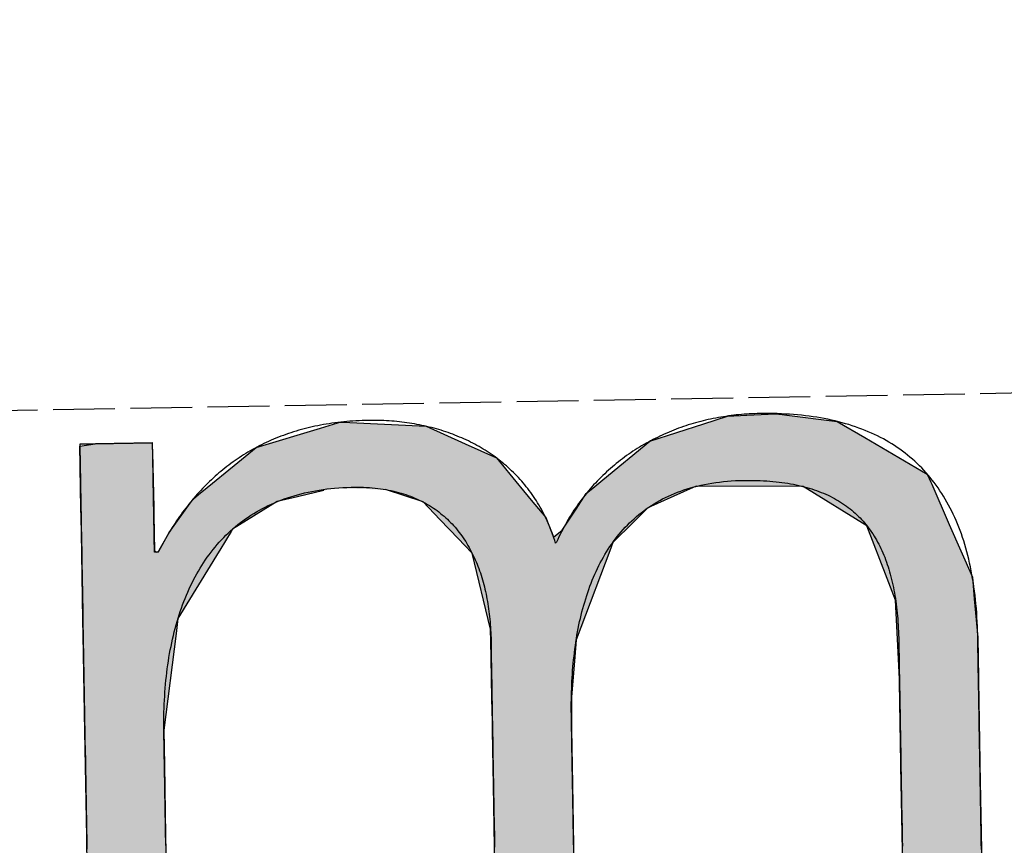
# Model space of a CAD drawing. Extents: x 1073 to 6773, y 6141 to 11466.
# Tile 6 of 53: x 3116 to 3196, y 8074 to 8141. Entities that reach past the tile are written whole.
import ezdxf

# ---------------------------------------------------------------- set-up
doc = ezdxf.new("R2010")
doc.units = 0
doc.linetypes.add('GEN3', pattern=[6.25, 5, -1.25])
doc.layers.get('0').update_dxf_attribs({"linetype": 'CONTINUOUS'})
doc.layers.add('3', color=6, linetype='GEN3')
doc.layers.add('LOGO', color=7, linetype='CONTINUOUS')

# ---------------------------------------------------------------- blocks, each defined once
blk = doc.blocks.new('*U38')
at = {"layer": 'LOGO', "color": 30, "linetype": 'CONTINUOUS'}
for p, q in [((2.813, 7.694), (3.015, 7.752)), ((3.015, 7.752), (3.042, 7.759)), ((3.042, 7.759), (3.157, 7.752)), ((3.157, 7.752), (4.045, 7.694)), ((7.287, 7.667), (7.566, 7.752)), ((7.566, 7.752), (7.79, 7.759)), ((7.79, 7.759), (8.127, 7.77)), ((8.127, 7.77), (8.205, 7.759)), ((8.205, 7.759), (8.257, 7.752)), ((8.257, 7.752), (8.845, 7.667)), ((2.06, 7.482), (2.813, 7.694)), ((4.045, 7.694), (4.497, 7.482)), ((6.653, 7.474), (7.287, 7.667)), ((8.845, 7.667), (9.162, 7.474)), ((0.001, 7.533), (0.181, 7.555)), ((0.001, 7.309), (0.001, 7.533)), ((0.845, 7.555), (0.845, 7.533)), ((0.845, 7.533), (0.85, 7.309)), ((1.842, 7.311), (2.06, 7.482)), ((4.497, 7.482), (4.86, 7.311)), ((6.099, 7.034), (6.653, 7.474)), ((9.162, 7.474), (9.885, 7.034)), ((0.001, 7.286), (0.001, 7.309)), ((0.001, 6.803), (0.001, 7.286)), ((0.85, 7.309), (0.85, 7.286)), ((0.85, 7.286), (0.85, 6.803)), ((1.434, 6.99), (1.842, 7.311)), ((4.86, 7.311), (5.115, 6.99)), ((5.98, 6.939), (6.099, 7.034)), ((9.885, 7.034), (9.925, 6.939)), ((1.277, 6.846), (1.316, 6.897)), ((1.316, 6.897), (1.401, 6.964)), ((1.401, 6.964), (1.434, 6.99)), ((2.53, 6.897), (2.292, 6.846)), ((2.84, 6.964), (2.53, 6.897)), ((3.996, 6.812), (3.56, 6.964)), ((5.115, 6.99), (5.136, 6.964)), ((5.136, 6.964), (5.257, 6.812)), ((5.9, 6.876), (5.98, 6.939)), ((7.185, 6.939), (7.036, 6.876)), ((8.433, 6.916), (7.185, 6.939)), ((9.17, 6.443), (8.433, 6.916)), ((9.925, 6.939), (9.934, 6.916)), ((9.934, 6.916), (10.131, 6.443)), ((0.001, 6.712), (0.001, 6.803)), ((0.85, 6.803), (0.85, 6.712)), ((1.046, 6.535), (1.277, 6.846)), ((2.292, 6.846), (1.767, 6.535)), ((4.188, 6.604), (3.996, 6.812)), ((5.257, 6.812), (5.423, 6.604)), ((5.779, 6.698), (5.9, 6.876)), ((7.036, 6.876), (6.617, 6.698)), ((0.001, 6.295), (0.001, 6.712)), ((0.85, 6.712), (0.85, 6.295)), ((5.614, 6.454), (5.779, 6.698)), ((6.617, 6.698), (6.362, 6.454)), ((4.399, 6.376), (4.188, 6.604)), ((5.423, 6.604), (5.511, 6.376)), ((0.9, 6.291), (1.025, 6.507)), ((1.025, 6.507), (1.046, 6.535)), ((1.75, 6.507), (1.612, 6.291)), ((1.767, 6.535), (1.75, 6.507)), ((5.511, 6.376), (5.614, 6.454)), ((6.362, 6.454), (6.28, 6.376)), ((9.397, 5.823), (9.17, 6.443)), ((10.131, 6.443), (10.39, 5.823)), ((4.468, 6.301), (4.399, 6.376)), ((6.28, 6.376), (6.202, 6.301)), ((0.001, 6.281), (0.001, 6.295)), ((0.001, 5.503), (0.001, 6.281)), ((0.85, 6.295), (0.878, 6.281)), ((0.893, 6.281), (0.9, 6.291)), ((1.606, 6.281), (1.111, 5.503)), ((1.612, 6.291), (1.606, 6.281)), ((4.557, 6.205), (4.468, 6.301)), ((6.202, 6.301), (6.163, 6.205)), ((4.757, 5.314), (4.557, 6.205)), ((6.163, 6.205), (5.811, 5.314)), ((9.489, 5.571), (9.397, 5.823)), ((10.39, 5.823), (10.408, 5.571)), ((9.503, 5.116), (9.489, 5.571)), ((10.408, 5.571), (10.44, 5.116)), ((0.001, 5.329), (0.001, 5.503)), ((1.111, 5.503), (1.086, 5.329)), ((0.001, 4.204), (0.001, 5.329)), ((1.086, 5.329), (0.923, 4.204)), ((4.758, 5.172), (4.757, 5.314)), ((5.811, 5.314), (5.754, 5.172)), ((4.759, 4.976), (4.758, 5.172)), ((5.754, 5.172), (5.734, 4.976)), ((9.517, 4.651), (9.503, 5.116)), ((10.44, 5.116), (10.44, 4.651)), ((4.759, 4.505), (4.759, 4.976)), ((5.734, 4.976), (5.686, 4.505)), ((9.518, 4.612), (9.517, 4.651)), ((9.518, 3.669), (9.518, 4.612)), ((10.44, 4.651), (10.44, 4.612)), ((10.44, 4.612), (10.44, 3.669)), ((4.759, 4.232), (4.759, 4.505)), ((5.686, 4.505), (5.683, 4.232)), ((0.001, 3.797), (0.001, 4.204)), ((0.923, 4.204), (0.923, 3.797)), ((4.759, 4.133), (4.759, 4.232)), ((5.683, 4.232), (5.682, 4.133)), ((4.759, 3.491), (4.759, 4.133)), ((5.682, 4.133), (5.682, 3.491)), ((0.001, 2.974), (0.001, 3.797)), ((0.923, 3.797), (0.923, 2.974)), ((9.518, 3.638), (9.518, 3.669)), ((9.518, 2.442), (9.518, 3.638)), ((10.44, 3.669), (10.44, 3.638)), ((10.44, 3.638), (10.44, 2.442)), ((4.759, 2.536), (4.759, 3.491)), ((5.682, 3.491), (5.682, 2.536)), ((0.001, 1.752), (0.001, 2.974)), ((0.923, 2.974), (0.923, 1.752)), ((4.759, 1.85), (4.759, 2.536)), ((5.682, 2.536), (5.682, 1.85)), ((9.518, 2.421), (9.518, 2.442)), ((9.518, 1.24), (9.518, 2.421)), ((10.44, 2.442), (10.44, 2.421)), ((10.44, 2.421), (10.44, 1.24)), ((4.759, 0.756), (4.759, 1.85)), ((5.682, 1.85), (5.682, 0.756)), ((0.001, 0.978), (0.001, 1.752)), ((0.923, 1.752), (0.923, 0.978)), ((9.518, 1.229), (9.518, 1.24)), ((9.518, 0.336), (9.518, 1.229)), ((10.44, 1.24), (10.44, 1.229)), ((10.44, 1.229), (10.44, 0.336)), ((0.001, 0.45), (0.001, 0.978)), ((0.923, 0.978), (0.923, 0.45)), ((4.759, 0.594), (4.759, 0.756)), ((5.682, 0.756), (5.682, 0.594)), ((4.759, 0.089), (4.759, 0.594)), ((5.682, 0.594), (5.682, 0.089)), ((0.001, 0.251), (0.001, 0.45)), ((0.923, 0.45), (0.923, 0.251)), ((0.001, 0.095), (0.001, 0.251)), ((0.923, 0.251), (0.923, 0.095)), ((9.518, 0.333), (9.518, 0.336)), ((9.518, 0), (9.518, 0.333)), ((10.44, 0.336), (10.44, 0.333)), ((10.44, 0.333), (10.44, 0)), ((0.001, 0), (0.001, 0.095)), ((0.923, 0.095), (0.923, 0)), ((4.806, 0.06), (4.759, 0.089)), ((4.904, 0), (4.806, 0.06)), ((5.682, 0.06), (5.659, 0)), ((5.682, 0.089), (5.682, 0.06))]:
    blk.add_line(p, q, dxfattribs=at)
at = {"layer": 'LOGO', "color": 30, "linetype": 'CONTINUOUS', "extrusion": (0, 0, -1)}
for points in [[(-3.015, 7.752), (-4.045, 7.694), (-2.813, 7.694)], [(-3.042, 7.759), (-3.157, 7.752), (-3.015, 7.752)], [(-3.015, 7.752), (-3.157, 7.752), (-4.045, 7.694)], [(-7.566, 7.752), (-8.845, 7.667), (-7.287, 7.667)], [(-7.79, 7.759), (-8.257, 7.752), (-7.566, 7.752)], [(-7.566, 7.752), (-8.257, 7.752), (-8.845, 7.667)], [(-8.127, 7.77), (-8.205, 7.759), (-7.79, 7.759)], [(-7.79, 7.759), (-8.205, 7.759), (-8.257, 7.752)], [(-2.813, 7.694), (-4.497, 7.482), (-2.06, 7.482)], [(-2.813, 7.694), (-4.045, 7.694), (-4.497, 7.482)], [(-7.287, 7.667), (-9.162, 7.474), (-6.653, 7.474)], [(-7.287, 7.667), (-8.845, 7.667), (-9.162, 7.474)], [(-0.181, 7.555), (-0.845, 7.533), (-0.001, 7.533)], [(-0.001, 7.533), (-0.85, 7.309), (-0.001, 7.309)], [(-0.001, 7.533), (-0.845, 7.533), (-0.85, 7.309)], [(-0.181, 7.555), (-0.845, 7.555), (-0.845, 7.533)], [(-2.06, 7.482), (-4.86, 7.311), (-1.842, 7.311)], [(-2.06, 7.482), (-4.497, 7.482), (-4.86, 7.311)], [(-6.653, 7.474), (-9.885, 7.034), (-6.099, 7.034)], [(-6.653, 7.474), (-9.162, 7.474), (-9.885, 7.034)], [(-0.001, 7.309), (-0.85, 7.286), (-0.001, 7.286)], [(-0.001, 7.309), (-0.85, 7.309), (-0.85, 7.286)], [(-0.001, 7.286), (-0.85, 6.803), (-0.001, 6.803)], [(-0.001, 7.286), (-0.85, 7.286), (-0.85, 6.803)], [(-1.842, 7.311), (-5.115, 6.99), (-1.434, 6.99)], [(-1.842, 7.311), (-4.86, 7.311), (-5.115, 6.99)], [(-6.099, 7.034), (-9.925, 6.939), (-5.98, 6.939)], [(-6.099, 7.034), (-9.885, 7.034), (-9.925, 6.939)], [(-1.316, 6.897), (-2.292, 6.846), (-1.277, 6.846)], [(-1.401, 6.964), (-2.53, 6.897), (-1.316, 6.897)], [(-1.316, 6.897), (-2.53, 6.897), (-2.292, 6.846)], [(-1.434, 6.99), (-2.84, 6.964), (-1.401, 6.964)], [(-1.401, 6.964), (-2.84, 6.964), (-2.53, 6.897)], [(-1.434, 6.99), (-2.96, 6.99), (-2.84, 6.964)], [(-2.96, 6.99), (-5.136, 6.964), (-3.56, 6.964)], [(-2.96, 6.99), (-5.115, 6.99), (-5.136, 6.964)], [(-3.56, 6.964), (-5.257, 6.812), (-3.996, 6.812)], [(-3.56, 6.964), (-5.136, 6.964), (-5.257, 6.812)], [(-5.98, 6.939), (-7.036, 6.876), (-5.9, 6.876)], [(-5.98, 6.939), (-7.185, 6.939), (-7.036, 6.876)], [(-7.185, 6.939), (-9.934, 6.916), (-8.433, 6.916)], [(-7.185, 6.939), (-9.925, 6.939), (-9.934, 6.916)], [(-8.433, 6.916), (-10.131, 6.443), (-9.17, 6.443)], [(-8.433, 6.916), (-9.934, 6.916), (-10.131, 6.443)], [(-0.001, 6.803), (-0.85, 6.712), (-0.001, 6.712)], [(-0.001, 6.803), (-0.85, 6.803), (-0.85, 6.712)], [(-1.277, 6.846), (-1.767, 6.535), (-1.046, 6.535)], [(-1.277, 6.846), (-2.292, 6.846), (-1.767, 6.535)], [(-3.996, 6.812), (-5.423, 6.604), (-4.188, 6.604)], [(-3.996, 6.812), (-5.257, 6.812), (-5.423, 6.604)], [(-5.9, 6.876), (-6.617, 6.698), (-5.779, 6.698)], [(-5.9, 6.876), (-7.036, 6.876), (-6.617, 6.698)], [(-0.001, 6.712), (-0.85, 6.295), (-0.001, 6.295)], [(-0.001, 6.712), (-0.85, 6.712), (-0.85, 6.295)], [(-5.779, 6.698), (-6.362, 6.454), (-5.614, 6.454)], [(-5.779, 6.698), (-6.617, 6.698), (-6.362, 6.454)], [(-4.188, 6.604), (-5.511, 6.376), (-4.399, 6.376)], [(-4.188, 6.604), (-5.423, 6.604), (-5.511, 6.376)], [(-1.025, 6.507), (-1.612, 6.291), (-0.9, 6.291)], [(-1.046, 6.535), (-1.75, 6.507), (-1.025, 6.507)], [(-1.025, 6.507), (-1.75, 6.507), (-1.612, 6.291)], [(-1.046, 6.535), (-1.767, 6.535), (-1.75, 6.507)], [(-5.614, 6.454), (-6.28, 6.376), (-5.511, 6.376)], [(-5.614, 6.454), (-6.362, 6.454), (-6.28, 6.376)], [(-9.17, 6.443), (-10.39, 5.823), (-9.397, 5.823)], [(-9.17, 6.443), (-10.131, 6.443), (-10.39, 5.823)], [(-4.399, 6.376), (-6.202, 6.301), (-4.468, 6.301)], [(-4.399, 6.376), (-6.28, 6.376), (-6.202, 6.301)], [(-0.001, 6.295), (-0.878, 6.281), (-0.001, 6.281)], [(-0.001, 6.295), (-0.85, 6.295), (-0.878, 6.281)], [(-0.001, 6.281), (-1.111, 5.503), (-0.001, 5.503)], [(-0.001, 6.281), (-1.606, 6.281), (-1.111, 5.503)], [(-0.9, 6.291), (-1.606, 6.281), (-0.893, 6.281)], [(-0.9, 6.291), (-1.612, 6.291), (-1.606, 6.281)], [(-4.468, 6.301), (-6.163, 6.205), (-4.557, 6.205)], [(-4.468, 6.301), (-6.202, 6.301), (-6.163, 6.205)], [(-4.557, 6.205), (-5.811, 5.314), (-4.757, 5.314)], [(-4.557, 6.205), (-6.163, 6.205), (-5.811, 5.314)], [(-9.397, 5.823), (-10.408, 5.571), (-9.489, 5.571)], [(-9.397, 5.823), (-10.39, 5.823), (-10.408, 5.571)], [(-9.489, 5.571), (-10.44, 5.116), (-9.503, 5.116)], [(-9.489, 5.571), (-10.408, 5.571), (-10.44, 5.116)], [(-0.001, 5.503), (-1.086, 5.329), (-0.001, 5.329)], [(-0.001, 5.503), (-1.111, 5.503), (-1.086, 5.329)], [(-0.001, 5.329), (-0.923, 4.204), (-0.001, 4.204)], [(-0.001, 5.329), (-1.086, 5.329), (-0.923, 4.204)], [(-4.757, 5.314), (-5.754, 5.172), (-4.758, 5.172)], [(-4.757, 5.314), (-5.811, 5.314), (-5.754, 5.172)], [(-4.758, 5.172), (-5.734, 4.976), (-4.759, 4.976)], [(-4.758, 5.172), (-5.754, 5.172), (-5.734, 4.976)], [(-9.503, 5.116), (-10.44, 4.651), (-9.517, 4.651)], [(-9.503, 5.116), (-10.44, 5.116), (-10.44, 4.651)], [(-4.759, 4.976), (-5.686, 4.505), (-4.759, 4.505)], [(-4.759, 4.976), (-5.734, 4.976), (-5.686, 4.505)], [(-9.517, 4.651), (-10.44, 4.612), (-9.518, 4.612)], [(-9.517, 4.651), (-10.44, 4.651), (-10.44, 4.612)], [(-9.518, 4.612), (-10.44, 3.669), (-9.518, 3.669)], [(-9.518, 4.612), (-10.44, 4.612), (-10.44, 3.669)], [(-4.759, 4.505), (-5.683, 4.232), (-4.759, 4.232)], [(-4.759, 4.505), (-5.686, 4.505), (-5.683, 4.232)], [(-0.001, 4.204), (-0.923, 3.797), (-0.001, 3.797)], [(-0.001, 4.204), (-0.923, 4.204), (-0.923, 3.797)], [(-4.759, 4.232), (-5.682, 4.133), (-4.759, 4.133)], [(-4.759, 4.232), (-5.683, 4.232), (-5.682, 4.133)], [(-4.759, 4.133), (-5.682, 3.491), (-4.759, 3.491)], [(-4.759, 4.133), (-5.682, 4.133), (-5.682, 3.491)], [(-0.001, 3.797), (-0.923, 2.974), (-0.001, 2.974)], [(-0.001, 3.797), (-0.923, 3.797), (-0.923, 2.974)], [(-9.518, 3.669), (-10.44, 3.638), (-9.518, 3.638)], [(-9.518, 3.669), (-10.44, 3.669), (-10.44, 3.638)], [(-9.518, 3.638), (-10.44, 2.442), (-9.518, 2.442)], [(-9.518, 3.638), (-10.44, 3.638), (-10.44, 2.442)], [(-4.759, 3.491), (-5.682, 2.536), (-4.759, 2.536)], [(-4.759, 3.491), (-5.682, 3.491), (-5.682, 2.536)], [(-0.001, 2.974), (-0.923, 1.752), (-0.001, 1.752)], [(-0.001, 2.974), (-0.923, 2.974), (-0.923, 1.752)], [(-4.759, 2.536), (-5.682, 1.85), (-4.759, 1.85)], [(-4.759, 2.536), (-5.682, 2.536), (-5.682, 1.85)], [(-9.518, 2.442), (-10.44, 2.421), (-9.518, 2.421)], [(-9.518, 2.442), (-10.44, 2.442), (-10.44, 2.421)], [(-9.518, 2.421), (-10.44, 1.24), (-9.518, 1.24)], [(-9.518, 2.421), (-10.44, 2.421), (-10.44, 1.24)], [(-4.759, 1.85), (-5.682, 0.756), (-4.759, 0.756)], [(-4.759, 1.85), (-5.682, 1.85), (-5.682, 0.756)], [(-0.001, 1.752), (-0.923, 0.978), (-0.001, 0.978)], [(-0.001, 1.752), (-0.923, 1.752), (-0.923, 0.978)], [(-9.518, 1.24), (-10.44, 1.229), (-9.518, 1.229)], [(-9.518, 1.24), (-10.44, 1.24), (-10.44, 1.229)], [(-9.518, 1.229), (-10.44, 0.336), (-9.518, 0.336)], [(-9.518, 1.229), (-10.44, 1.229), (-10.44, 0.336)], [(-0.001, 0.978), (-0.923, 0.45), (-0.001, 0.45)], [(-0.001, 0.978), (-0.923, 0.978), (-0.923, 0.45)], [(-4.759, 0.756), (-5.682, 0.594), (-4.759, 0.594)], [(-4.759, 0.756), (-5.682, 0.756), (-5.682, 0.594)], [(-4.759, 0.594), (-5.682, 0.089), (-4.759, 0.089)], [(-4.759, 0.594), (-5.682, 0.594), (-5.682, 0.089)], [(-0.001, 0.45), (-0.923, 0.251), (-0.001, 0.251)], [(-0.001, 0.45), (-0.923, 0.45), (-0.923, 0.251)], [(-0.001, 0.251), (-0.923, 0.095), (-0.001, 0.095)], [(-0.001, 0.251), (-0.923, 0.251), (-0.923, 0.095)], [(-9.518, 0.336), (-10.44, 0.333), (-9.518, 0.333)], [(-9.518, 0.336), (-10.44, 0.336), (-10.44, 0.333)], [(-9.518, 0.333), (-10.44, 0), (-9.518, 0)], [(-9.518, 0.333), (-10.44, 0.333), (-10.44, 0)], [(-0.001, 0.095), (-0.923, 0), (-0.001, 0)], [(-0.001, 0.095), (-0.923, 0.095), (-0.923, 0)], [(-4.759, 0.089), (-5.682, 0.06), (-4.806, 0.06)], [(-4.759, 0.089), (-5.682, 0.089), (-5.682, 0.06)], [(-4.806, 0.06), (-5.659, 0), (-4.904, 0)], [(-4.806, 0.06), (-5.682, 0.06), (-5.659, 0)]]:
    blk.add_solid(points, dxfattribs=at)
blk = doc.blocks.new('KLAUS')
at = {"layer": 'LOGO'}
for points in [[(0.923, 2.858, 0), (0.923, 2.919, 0), (0.923, 2.979, 0), (0.923, 3.038, 0), (0.923, 3.096, 0), (0.923, 3.154, 0), (0.923, 3.211, 0), (0.923, 3.267, 0), (0.923, 3.321, 0), (0.923, 3.375, 0), (0.923, 3.427, 0), (0.923, 3.479, 0), (0.923, 3.529, 0), (0.923, 3.578, 0), (0.923, 3.625, 0), (0.923, 3.671, 0), (0.923, 3.716, 0), (0.923, 3.759, 0), (0.923, 3.8, 0), (0.923, 3.84, 0), (0.923, 3.878, 0), (0.923, 3.915, 0), (0.923, 3.949, 0), (0.923, 3.982, 0), (0.923, 4.013, 0), (0.923, 4.042, 0), (0.923, 4.069, 0), (0.923, 4.093, 0), (0.923, 4.116, 0), (0.923, 4.137, 0), (0.923, 4.155, 0), (0.923, 4.171, 0), (0.923, 4.185, 0), (0.923, 4.196, 0), (0.923, 4.205, 0), (0.923, 4.211, 0), (0.923, 4.215, 0), (0.923, 4.219, 0), (0.924, 4.267, 0), (0.925, 4.316, 0), (0.927, 4.364, 0), (0.928, 4.411, 0), (0.931, 4.459, 0), (0.933, 4.506, 0), (0.936, 4.553, 0), (0.94, 4.6, 0), (0.944, 4.646, 0), (0.948, 4.692, 0), (0.953, 4.738, 0), (0.958, 4.784, 0), (0.964, 4.829, 0), (0.97, 4.874, 0), (0.976, 4.918, 0), (0.983, 4.963, 0), (0.99, 5.007, 0), (0.998, 5.05, 0), (1.006, 5.094, 0), (1.015, 5.137, 0), (1.024, 5.179, 0), (1.034, 5.221, 0), (1.044, 5.263, 0), (1.054, 5.305, 0), (1.065, 5.346, 0), (1.076, 5.387, 0), (1.088, 5.427, 0), (1.1, 5.467, 0), (1.113, 5.507, 0), (1.126, 5.546, 0), (1.139, 5.585, 0), (1.153, 5.623, 0), (1.168, 5.661, 0), (1.183, 5.699, 0), (1.198, 5.736, 0), (1.214, 5.773, 0), (1.231, 5.809, 0), (1.247, 5.845, 0), (1.265, 5.881, 0), (1.282, 5.916, 0), (1.301, 5.95, 0), (1.32, 5.984, 0), (1.339, 6.018, 0), (1.359, 6.051, 0), (1.379, 6.084, 0), (1.4, 6.116, 0), (1.421, 6.148, 0), (1.442, 6.179, 0), (1.465, 6.21, 0), (1.487, 6.24, 0), (1.511, 6.27, 0), (1.534, 6.299, 0), (1.559, 6.328, 0), (1.583, 6.356, 0), (1.608, 6.383, 0), (1.634, 6.411, 0), (1.661, 6.437, 0), (1.687, 6.463, 0), (1.715, 6.489, 0), (1.742, 6.514, 0), (1.771, 6.538, 0), (1.8, 6.562, 0), (1.829, 6.585, 0), (1.859, 6.608, 0), (1.889, 6.63, 0), (1.92, 6.651, 0), (1.952, 6.672, 0), (1.984, 6.693, 0), (2.017, 6.712, 0), (2.05, 6.731, 0), (2.083, 6.75, 0), (2.118, 6.768, 0), (2.152, 6.785, 0), (2.188, 6.802, 0), (2.224, 6.818, 0), (2.26, 6.833, 0), (2.297, 6.848, 0), (2.335, 6.862, 0), (2.373, 6.875, 0), (2.412, 6.888, 0), (2.451, 6.9, 0), (2.491, 6.911, 0), (2.531, 6.922, 0), (2.572, 6.932, 0), (2.613, 6.941, 0), (2.655, 6.95, 0), (2.698, 6.958, 0), (2.741, 6.965, 0), (2.785, 6.972, 0), (2.83, 6.978, 0), (2.875, 6.983, 0), (2.92, 6.987, 0), (2.966, 6.991, 0), (3.013, 6.994, 0), (3.061, 6.996, 0), (3.109, 6.997, 0), (3.157, 6.998, 0), (3.199, 6.998, 0), (3.234, 6.998, 0), (3.269, 6.997, 0), (3.304, 6.995, 0), (3.338, 6.993, 0), (3.372, 6.99, 0), (3.405, 6.987, 0), (3.438, 6.983, 0), (3.47, 6.979, 0), (3.502, 6.974, 0), (3.533, 6.969, 0), (3.564, 6.963, 0), (3.595, 6.957, 0), (3.625, 6.951, 0), (3.654, 6.944, 0), (3.684, 6.936, 0), (3.712, 6.928, 0), (3.741, 6.919, 0), (3.768, 6.91, 0), (3.796, 6.901, 0), (3.823, 6.891, 0), (3.849, 6.881, 0), (3.876, 6.87, 0), (3.901, 6.859, 0), (3.926, 6.847, 0), (3.951, 6.835, 0), (3.976, 6.823, 0), (4, 6.81, 0), (4.023, 6.796, 0), (4.047, 6.783, 0), (4.069, 6.768, 0), (4.092, 6.754, 0), (4.114, 6.739, 0), (4.135, 6.724, 0), (4.156, 6.708, 0), (4.177, 6.692, 0), (4.197, 6.675, 0), (4.217, 6.658, 0), (4.237, 6.641, 0), (4.256, 6.623, 0), (4.275, 6.605, 0), (4.293, 6.587, 0), (4.311, 6.568, 0), (4.329, 6.549, 0), (4.346, 6.53, 0), (4.363, 6.51, 0), (4.379, 6.49, 0), (4.395, 6.47, 0), (4.411, 6.449, 0), (4.426, 6.428, 0), (4.441, 6.407, 0), (4.456, 6.385, 0), (4.47, 6.363, 0), (4.484, 6.341, 0), (4.497, 6.318, 0), (4.51, 6.295, 0), (4.523, 6.272, 0), (4.535, 6.248, 0), (4.547, 6.225, 0), (4.559, 6.2, 0), (4.57, 6.176, 0), (4.581, 6.152, 0), (4.592, 6.127, 0), (4.602, 6.102, 0), (4.612, 6.076, 0), (4.622, 6.05, 0), (4.631, 6.025, 0), (4.64, 5.998, 0), (4.649, 5.972, 0), (4.657, 5.945, 0), (4.665, 5.918, 0), (4.672, 5.891, 0), (4.679, 5.864, 0), (4.686, 5.837, 0), (4.693, 5.809, 0), (4.699, 5.781, 0), (4.705, 5.753, 0), (4.711, 5.724, 0), (4.716, 5.696, 0), (4.721, 5.667, 0), (4.726, 5.638, 0), (4.73, 5.609, 0), (4.734, 5.58, 0), (4.738, 5.55, 0), (4.741, 5.52, 0), (4.745, 5.491, 0), (4.747, 5.461, 0), (4.75, 5.43, 0), (4.752, 5.4, 0), (4.754, 5.37, 0), (4.756, 5.339, 0), (4.757, 5.308, 0), (4.758, 5.277, 0), (4.759, 5.246, 0), (4.76, 5.215, 0), (4.76, 5.184, 0), (4.76, 5.153, 0), (4.759, 5.124, 0), (4.759, 5.122, 0), (4.759, 5.117, 0), (4.759, 5.109, 0), (4.759, 5.098, 0), (4.759, 5.084, 0), (4.759, 5.067, 0), (4.759, 5.047, 0), (4.759, 5.024, 0), (4.759, 4.999, 0), (4.759, 4.971, 0), (4.759, 4.94, 0), (4.759, 4.907, 0), (4.759, 4.872, 0), (4.759, 4.834, 0), (4.759, 4.794, 0), (4.759, 4.751, 0), (4.759, 4.707, 0), (4.759, 4.66, 0), (4.759, 4.611, 0), (4.759, 4.561, 0), (4.759, 4.508, 0), (4.759, 4.454, 0), (4.759, 4.397, 0), (4.759, 4.34, 0), (4.759, 4.28, 0), (4.759, 4.219, 0), (4.759, 4.156, 0), (4.759, 4.092, 0), (4.759, 4.027, 0), (4.759, 3.96, 0), (4.759, 3.892, 0), (4.759, 3.823, 0), (4.759, 3.753, 0), (4.759, 3.682, 0), (4.759, 3.61, 0), (4.759, 3.536, 0), (4.759, 3.463, 0), (4.759, 3.388, 0), (4.759, 3.312, 0), (4.759, 3.236, 0), (4.759, 3.16, 0), (4.759, 3.082, 0), (4.759, 3.005, 0), (4.759, 2.927, 0), (4.759, 2.849, 0), (4.759, 2.77, 0)], [(5.682, 2.748, 0), (5.682, 2.811, 0), (5.682, 2.874, 0), (5.682, 2.936, 0), (5.682, 2.997, 0), (5.682, 3.057, 0), (5.682, 3.117, 0), (5.682, 3.176, 0), (5.682, 3.234, 0), (5.682, 3.291, 0), (5.682, 3.346, 0), (5.682, 3.401, 0), (5.682, 3.455, 0), (5.682, 3.507, 0), (5.682, 3.559, 0), (5.682, 3.609, 0), (5.682, 3.657, 0), (5.682, 3.704, 0), (5.682, 3.75, 0), (5.682, 3.794, 0), (5.682, 3.837, 0), (5.682, 3.878, 0), (5.682, 3.917, 0), (5.682, 3.955, 0), (5.682, 3.991, 0), (5.682, 4.025, 0), (5.682, 4.057, 0), (5.682, 4.087, 0), (5.682, 4.115, 0), (5.682, 4.141, 0), (5.682, 4.165, 0), (5.682, 4.187, 0), (5.682, 4.206, 0), (5.682, 4.223, 0), (5.682, 4.238, 0), (5.682, 4.25, 0), (5.682, 4.26, 0), (5.682, 4.268, 0), (5.682, 4.273, 0), (5.682, 4.275, 0), (5.682, 4.304, 0), (5.682, 4.347, 0), (5.683, 4.39, 0), (5.684, 4.433, 0), (5.685, 4.476, 0), (5.687, 4.519, 0), (5.688, 4.562, 0), (5.691, 4.604, 0), (5.693, 4.647, 0), (5.696, 4.689, 0), (5.699, 4.732, 0), (5.703, 4.774, 0), (5.706, 4.816, 0), (5.71, 4.858, 0), (5.715, 4.899, 0), (5.72, 4.941, 0), (5.725, 4.982, 0), (5.731, 5.023, 0), (5.737, 5.064, 0), (5.743, 5.105, 0), (5.75, 5.145, 0), (5.757, 5.186, 0), (5.764, 5.226, 0), (5.772, 5.266, 0), (5.78, 5.305, 0), (5.789, 5.345, 0), (5.798, 5.384, 0), (5.807, 5.422, 0), (5.817, 5.461, 0), (5.827, 5.499, 0), (5.838, 5.537, 0), (5.849, 5.575, 0), (5.861, 5.612, 0), (5.873, 5.649, 0), (5.885, 5.686, 0), (5.898, 5.722, 0), (5.911, 5.758, 0), (5.925, 5.794, 0), (5.939, 5.829, 0), (5.954, 5.864, 0), (5.969, 5.899, 0), (5.984, 5.933, 0), (6, 5.967, 0), (6.017, 6, 0), (6.034, 6.034, 0), (6.051, 6.066, 0), (6.069, 6.098, 0), (6.088, 6.13, 0), (6.107, 6.161, 0), (6.126, 6.192, 0), (6.146, 6.223, 0), (6.167, 6.253, 0), (6.188, 6.282, 0), (6.209, 6.311, 0), (6.231, 6.34, 0), (6.254, 6.368, 0), (6.277, 6.396, 0), (6.301, 6.423, 0), (6.325, 6.449, 0), (6.35, 6.475, 0), (6.375, 6.501, 0), (6.401, 6.526, 0), (6.427, 6.55, 0), (6.454, 6.574, 0), (6.482, 6.597, 0), (6.51, 6.62, 0), (6.539, 6.642, 0), (6.568, 6.664, 0), (6.598, 6.685, 0), (6.629, 6.705, 0), (6.66, 6.725, 0), (6.691, 6.744, 0), (6.724, 6.762, 0), (6.757, 6.78, 0), (6.79, 6.798, 0), (6.824, 6.814, 0), (6.859, 6.83, 0), (6.894, 6.845, 0), (6.93, 6.86, 0), (6.967, 6.874, 0), (7.004, 6.887, 0), (7.042, 6.9, 0), (7.081, 6.911, 0), (7.12, 6.922, 0), (7.16, 6.933, 0), (7.201, 6.942, 0), (7.242, 6.951, 0), (7.284, 6.959, 0), (7.326, 6.967, 0), (7.37, 6.974, 0), (7.414, 6.979, 0), (7.458, 6.984, 0), (7.504, 6.989, 0), (7.55, 6.992, 0), (7.596, 6.995, 0), (7.644, 6.997, 0), (7.692, 6.998, 0), (7.739, 6.998, 0), (7.78, 6.998, 0), (7.819, 6.997, 0), (7.858, 6.996, 0), (7.897, 6.995, 0), (7.935, 6.993, 0), (7.973, 6.99, 0), (8.01, 6.987, 0), (8.046, 6.984, 0), (8.082, 6.98, 0), (8.118, 6.976, 0), (8.153, 6.972, 0), (8.187, 6.967, 0), (8.221, 6.962, 0), (8.254, 6.956, 0), (8.287, 6.95, 0), (8.32, 6.943, 0), (8.352, 6.936, 0), (8.383, 6.929, 0), (8.414, 6.921, 0), (8.445, 6.912, 0), (8.475, 6.904, 0), (8.504, 6.895, 0), (8.533, 6.885, 0), (8.562, 6.875, 0), (8.59, 6.865, 0), (8.617, 6.854, 0), (8.644, 6.843, 0), (8.671, 6.832, 0), (8.697, 6.82, 0), (8.723, 6.808, 0), (8.748, 6.795, 0), (8.773, 6.782, 0), (8.797, 6.768, 0), (8.821, 6.754, 0), (8.845, 6.74, 0), (8.868, 6.725, 0), (8.89, 6.71, 0), (8.912, 6.694, 0), (8.934, 6.678, 0), (8.955, 6.662, 0), (8.976, 6.645, 0), (8.996, 6.628, 0), (9.016, 6.611, 0), (9.036, 6.593, 0), (9.055, 6.574, 0), (9.073, 6.555, 0), (9.092, 6.536, 0), (9.109, 6.517, 0), (9.127, 6.497, 0), (9.144, 6.477, 0), (9.16, 6.456, 0), (9.176, 6.435, 0), (9.192, 6.413, 0), (9.207, 6.391, 0), (9.222, 6.369, 0), (9.237, 6.347, 0), (9.251, 6.323, 0), (9.265, 6.3, 0), (9.278, 6.276, 0), (9.291, 6.252, 0), (9.304, 6.227, 0), (9.316, 6.202, 0), (9.327, 6.177, 0), (9.339, 6.151, 0), (9.35, 6.125, 0), (9.361, 6.099, 0), (9.371, 6.072, 0), (9.381, 6.045, 0), (9.39, 6.017, 0), (9.399, 5.989, 0), (9.408, 5.961, 0), (9.417, 5.932, 0), (9.425, 5.903, 0), (9.433, 5.873, 0), (9.44, 5.843, 0), (9.447, 5.813, 0), (9.454, 5.782, 0), (9.46, 5.751, 0), (9.466, 5.72, 0), (9.472, 5.688, 0), (9.477, 5.656, 0), (9.482, 5.623, 0), (9.487, 5.59, 0), (9.491, 5.557, 0), (9.495, 5.523, 0), (9.499, 5.489, 0), (9.502, 5.455, 0), (9.505, 5.42, 0), (9.508, 5.385, 0), (9.51, 5.35, 0), (9.512, 5.314, 0), (9.514, 5.278, 0), (9.515, 5.241, 0), (9.516, 5.204, 0), (9.517, 5.167, 0), (9.518, 5.129, 0), (9.518, 5.091, 0), (9.518, 5.08, 0), (9.518, 5.076, 0), (9.518, 5.069, 0), (9.518, 5.059, 0), (9.518, 5.046, 0), (9.518, 5.03, 0), (9.518, 5.011, 0), (9.518, 4.99, 0), (9.518, 4.966, 0), (9.518, 4.939, 0), (9.518, 4.91, 0), (9.518, 4.878, 0), (9.518, 4.844, 0), (9.518, 4.807, 0), (9.518, 4.768, 0), (9.518, 4.727, 0), (9.518, 4.683, 0), (9.518, 4.638, 0), (9.518, 4.59, 0), (9.518, 4.541, 0), (9.518, 4.49, 0), (9.518, 4.436, 0), (9.518, 4.381, 0), (9.518, 4.325, 0), (9.518, 4.266, 0), (9.518, 4.206, 0), (9.518, 4.145, 0), (9.518, 4.082, 0), (9.518, 4.017, 0), (9.518, 3.952, 0), (9.518, 3.885, 0), (9.518, 3.817, 0), (9.518, 3.748, 0), (9.518, 3.677, 0), (9.518, 3.606, 0), (9.518, 3.534, 0), (9.518, 3.461, 0), (9.518, 3.387, 0), (9.518, 3.313, 0), (9.518, 3.237, 0), (9.518, 3.162, 0), (9.518, 3.085, 0), (9.518, 3.009, 0), (9.518, 2.931, 0), (9.518, 2.854, 0), (9.518, 2.776, 0), (9.518, 2.698, 0)], [(10.44, 2.643, 0), (10.44, 2.721, 0), (10.44, 2.8, 0), (10.44, 2.878, 0), (10.44, 2.957, 0), (10.44, 3.034, 0), (10.44, 3.112, 0), (10.44, 3.189, 0), (10.44, 3.265, 0), (10.44, 3.341, 0), (10.44, 3.416, 0), (10.44, 3.491, 0), (10.44, 3.564, 0), (10.44, 3.637, 0), (10.44, 3.709, 0), (10.44, 3.78, 0), (10.44, 3.85, 0), (10.44, 3.918, 0), (10.44, 3.986, 0), (10.44, 4.052, 0), (10.44, 4.117, 0), (10.44, 4.18, 0), (10.44, 4.242, 0), (10.44, 4.303, 0), (10.44, 4.362, 0), (10.44, 4.419, 0), (10.44, 4.475, 0), (10.44, 4.528, 0), (10.44, 4.58, 0), (10.44, 4.63, 0), (10.44, 4.678, 0), (10.44, 4.724, 0), (10.44, 4.768, 0), (10.44, 4.809, 0), (10.44, 4.848, 0), (10.44, 4.885, 0), (10.44, 4.92, 0), (10.44, 4.952, 0), (10.44, 4.982, 0), (10.44, 5.009, 0), (10.44, 5.033, 0), (10.44, 5.055, 0), (10.44, 5.073, 0), (10.44, 5.089, 0), (10.44, 5.102, 0), (10.44, 5.112, 0), (10.44, 5.119, 0), (10.44, 5.123, 0), (10.44, 5.14, 0), (10.44, 5.194, 0), (10.439, 5.248, 0), (10.438, 5.302, 0), (10.435, 5.354, 0), (10.433, 5.407, 0), (10.43, 5.458, 0), (10.426, 5.509, 0), (10.422, 5.56, 0), (10.417, 5.61, 0), (10.412, 5.659, 0), (10.406, 5.708, 0), (10.4, 5.756, 0), (10.393, 5.803, 0), (10.386, 5.85, 0), (10.378, 5.897, 0), (10.37, 5.943, 0), (10.361, 5.988, 0), (10.351, 6.032, 0), (10.341, 6.077, 0), (10.33, 6.12, 0), (10.319, 6.163, 0), (10.308, 6.205, 0), (10.296, 6.247, 0), (10.283, 6.288, 0), (10.27, 6.329, 0), (10.256, 6.369, 0), (10.242, 6.409, 0), (10.227, 6.448, 0), (10.212, 6.486, 0), (10.196, 6.524, 0), (10.179, 6.561, 0), (10.162, 6.598, 0), (10.145, 6.634, 0), (10.127, 6.669, 0), (10.109, 6.704, 0), (10.09, 6.739, 0), (10.07, 6.772, 0), (10.05, 6.806, 0), (10.029, 6.838, 0), (10.008, 6.87, 0), (9.987, 6.902, 0), (9.965, 6.933, 0), (9.942, 6.963, 0), (9.919, 6.993, 0), (9.895, 7.022, 0), (9.871, 7.051, 0), (9.846, 7.079, 0), (9.821, 7.107, 0), (9.795, 7.134, 0), (9.768, 7.16, 0), (9.742, 7.186, 0), (9.714, 7.212, 0), (9.686, 7.236, 0), (9.658, 7.26, 0), (9.629, 7.284, 0), (9.599, 7.307, 0), (9.569, 7.33, 0), (9.539, 7.352, 0), (9.508, 7.373, 0), (9.476, 7.394, 0), (9.444, 7.414, 0), (9.412, 7.434, 0), (9.379, 7.453, 0), (9.345, 7.472, 0), (9.311, 7.49, 0), (9.276, 7.507, 0), (9.241, 7.524, 0), (9.205, 7.54, 0), (9.169, 7.556, 0), (9.132, 7.572, 0), (9.095, 7.586, 0), (9.057, 7.6, 0), (9.019, 7.614, 0), (8.98, 7.627, 0), (8.941, 7.639, 0), (8.901, 7.651, 0), (8.861, 7.663, 0), (8.82, 7.674, 0), (8.778, 7.684, 0), (8.737, 7.694, 0), (8.694, 7.703, 0), (8.651, 7.711, 0), (8.608, 7.719, 0), (8.564, 7.727, 0), (8.52, 7.734, 0), (8.475, 7.74, 0), (8.429, 7.746, 0), (8.383, 7.751, 0), (8.337, 7.756, 0), (8.29, 7.76, 0), (8.242, 7.764, 0), (8.194, 7.767, 0), (8.146, 7.77, 0), (8.097, 7.772, 0), (8.047, 7.773, 0), (7.997, 7.774, 0), (7.946, 7.774, 0), (7.912, 7.774, 0), (7.881, 7.774, 0), (7.851, 7.773, 0), (7.82, 7.772, 0), (7.79, 7.771, 0), (7.759, 7.769, 0), (7.729, 7.767, 0), (7.698, 7.765, 0), (7.668, 7.763, 0), (7.638, 7.76, 0), (7.608, 7.757, 0), (7.578, 7.753, 0), (7.547, 7.749, 0), (7.517, 7.745, 0), (7.487, 7.741, 0), (7.458, 7.736, 0), (7.428, 7.731, 0), (7.398, 7.726, 0), (7.368, 7.72, 0), (7.339, 7.714, 0), (7.309, 7.708, 0), (7.28, 7.702, 0), (7.251, 7.695, 0), (7.222, 7.688, 0), (7.192, 7.68, 0), (7.163, 7.672, 0), (7.135, 7.664, 0), (7.106, 7.656, 0), (7.077, 7.647, 0), (7.049, 7.638, 0), (7.02, 7.629, 0), (6.992, 7.619, 0), (6.964, 7.609, 0), (6.935, 7.599, 0), (6.907, 7.588, 0), (6.88, 7.577, 0), (6.852, 7.566, 0), (6.824, 7.555, 0), (6.797, 7.543, 0), (6.77, 7.531, 0), (6.743, 7.518, 0), (6.716, 7.505, 0), (6.689, 7.492, 0), (6.662, 7.479, 0), (6.636, 7.465, 0), (6.609, 7.451, 0), (6.583, 7.437, 0), (6.557, 7.422, 0), (6.531, 7.407, 0), (6.505, 7.392, 0), (6.48, 7.376, 0), (6.454, 7.36, 0), (6.429, 7.344, 0), (6.404, 7.328, 0), (6.38, 7.311, 0), (6.355, 7.294, 0), (6.33, 7.276, 0), (6.306, 7.258, 0), (6.282, 7.24, 0), (6.258, 7.222, 0), (6.235, 7.203, 0), (6.211, 7.184, 0), (6.188, 7.165, 0), (6.165, 7.145, 0), (6.142, 7.125, 0), (6.12, 7.105, 0), (6.098, 7.084, 0), (6.075, 7.063, 0), (6.053, 7.042, 0), (6.032, 7.02, 0), (6.01, 6.998, 0), (5.989, 6.976, 0), (5.968, 6.953, 0), (5.948, 6.931, 0), (5.927, 6.907, 0), (5.907, 6.884, 0), (5.887, 6.86, 0), (5.867, 6.836, 0), (5.848, 6.811, 0), (5.829, 6.787, 0), (5.81, 6.761, 0), (5.791, 6.736, 0), (5.773, 6.71, 0), (5.754, 6.684, 0), (5.737, 6.658, 0), (5.719, 6.631, 0), (5.702, 6.604, 0), (5.685, 6.577, 0), (5.668, 6.549, 0), (5.652, 6.521, 0), (5.635, 6.493, 0), (5.62, 6.464, 0), (5.604, 6.435, 0), (5.589, 6.406, 0), (5.574, 6.376, 0), (5.559, 6.346, 0), (5.545, 6.316, 0), (5.533, 6.306, 0), (5.524, 6.336, 0), (5.514, 6.366, 0), (5.505, 6.396, 0), (5.495, 6.425, 0), (5.484, 6.454, 0), (5.474, 6.483, 0), (5.462, 6.511, 0), (5.451, 6.54, 0), (5.439, 6.567, 0), (5.427, 6.595, 0), (5.414, 6.622, 0), (5.401, 6.649, 0), (5.388, 6.675, 0), (5.374, 6.702, 0), (5.36, 6.727, 0), (5.346, 6.753, 0), (5.332, 6.778, 0), (5.317, 6.803, 0), (5.301, 6.828, 0), (5.286, 6.852, 0), (5.27, 6.876, 0), (5.254, 6.899, 0), (5.237, 6.923, 0), (5.22, 6.946, 0), (5.203, 6.968, 0), (5.185, 6.991, 0), (5.168, 7.013, 0), (5.15, 7.035, 0), (5.131, 7.056, 0), (5.113, 7.077, 0), (5.094, 7.098, 0), (5.074, 7.118, 0), (5.055, 7.138, 0), (5.035, 7.158, 0), (5.015, 7.178, 0), (4.995, 7.197, 0), (4.974, 7.216, 0), (4.953, 7.234, 0), (4.932, 7.252, 0), (4.911, 7.27, 0), (4.889, 7.288, 0), (4.867, 7.305, 0), (4.845, 7.322, 0), (4.822, 7.339, 0), (4.8, 7.355, 0), (4.777, 7.371, 0), (4.754, 7.387, 0), (4.73, 7.402, 0), (4.707, 7.417, 0), (4.683, 7.432, 0), (4.659, 7.446, 0), (4.635, 7.461, 0), (4.61, 7.474, 0), (4.586, 7.488, 0), (4.561, 7.501, 0), (4.536, 7.514, 0), (4.511, 7.527, 0), (4.485, 7.539, 0), (4.459, 7.551, 0), (4.434, 7.562, 0), (4.408, 7.574, 0), (4.381, 7.585, 0), (4.355, 7.595, 0), (4.328, 7.606, 0), (4.302, 7.616, 0), (4.275, 7.625, 0), (4.248, 7.635, 0), (4.22, 7.644, 0), (4.193, 7.653, 0), (4.165, 7.661, 0), (4.138, 7.67, 0), (4.11, 7.677, 0), (4.082, 7.685, 0), (4.053, 7.692, 0), (4.025, 7.699, 0), (3.997, 7.706, 0), (3.968, 7.712, 0), (3.939, 7.718, 0), (3.91, 7.724, 0), (3.881, 7.729, 0), (3.852, 7.735, 0), (3.823, 7.739, 0), (3.794, 7.744, 0), (3.764, 7.748, 0), (3.735, 7.752, 0), (3.705, 7.755, 0), (3.675, 7.759, 0), (3.645, 7.762, 0), (3.616, 7.764, 0), (3.585, 7.767, 0), (3.555, 7.769, 0), (3.525, 7.77, 0), (3.495, 7.772, 0), (3.464, 7.773, 0), (3.434, 7.774, 0), (3.403, 7.774, 0), (3.373, 7.774, 0), (3.337, 7.774, 0), (3.3, 7.774, 0), (3.264, 7.773, 0), (3.228, 7.772, 0), (3.192, 7.77, 0), (3.156, 7.768, 0), (3.121, 7.766, 0), (3.086, 7.763, 0), (3.051, 7.76, 0), (3.017, 7.757, 0), (2.982, 7.753, 0), (2.948, 7.749, 0), (2.915, 7.744, 0), (2.881, 7.74, 0), (2.848, 7.735, 0), (2.815, 7.729, 0), (2.782, 7.723, 0), (2.749, 7.717, 0), (2.717, 7.711, 0), (2.685, 7.704, 0), (2.653, 7.697, 0), (2.622, 7.689, 0), (2.59, 7.681, 0), (2.559, 7.673, 0), (2.528, 7.665, 0), (2.498, 7.656, 0), (2.467, 7.647, 0), (2.437, 7.637, 0), (2.407, 7.627, 0), (2.378, 7.617, 0), (2.348, 7.607, 0), (2.319, 7.596, 0), (2.29, 7.585, 0), (2.261, 7.574, 0), (2.233, 7.562, 0), (2.205, 7.55, 0), (2.177, 7.537, 0), (2.149, 7.525, 0), (2.122, 7.512, 0), (2.094, 7.499, 0), (2.067, 7.485, 0), (2.04, 7.471, 0), (2.014, 7.457, 0), (1.988, 7.443, 0), (1.961, 7.428, 0), (1.936, 7.413, 0), (1.91, 7.398, 0), (1.884, 7.382, 0), (1.859, 7.366, 0), (1.834, 7.35, 0), (1.809, 7.334, 0), (1.785, 7.317, 0), (1.761, 7.3, 0), (1.737, 7.282, 0), (1.713, 7.265, 0), (1.689, 7.247, 0), (1.666, 7.229, 0), (1.642, 7.21, 0), (1.619, 7.192, 0), (1.597, 7.173, 0), (1.574, 7.154, 0), (1.552, 7.134, 0), (1.53, 7.114, 0), (1.508, 7.094, 0), (1.486, 7.074, 0), (1.465, 7.054, 0), (1.444, 7.033, 0), (1.423, 7.012, 0), (1.402, 6.99, 0), (1.381, 6.969, 0), (1.361, 6.947, 0), (1.341, 6.925, 0), (1.321, 6.903, 0), (1.301, 6.88, 0), (1.281, 6.857, 0), (1.262, 6.834, 0), (1.243, 6.811, 0), (1.224, 6.788, 0), (1.205, 6.764, 0), (1.187, 6.74, 0), (1.168, 6.716, 0), (1.15, 6.691, 0), (1.133, 6.667, 0), (1.115, 6.642, 0), (1.097, 6.617, 0), (1.08, 6.591, 0), (1.063, 6.566, 0), (1.046, 6.54, 0), (1.029, 6.514, 0), (1.013, 6.488, 0), (0.997, 6.461, 0), (0.981, 6.434, 0), (0.965, 6.408, 0), (0.949, 6.38, 0), (0.934, 6.353, 0), (0.918, 6.326, 0), (0.903, 6.298, 0), (0.894, 6.281, 0), (0.894, 6.281, 0), (0.894, 6.281, 0), (0.894, 6.281, 0), (0.894, 6.281, 0), (0.894, 6.281, 0), (0.893, 6.281, 0), (0.893, 6.281, 0), (0.893, 6.281, 0), (0.893, 6.281, 0), (0.893, 6.281, 0), (0.892, 6.281, 0), (0.892, 6.281, 0), (0.892, 6.281, 0), (0.891, 6.281, 0), (0.891, 6.281, 0), (0.891, 6.281, 0), (0.89, 6.281, 0), (0.89, 6.281, 0), (0.89, 6.281, 0), (0.889, 6.281, 0), (0.889, 6.281, 0), (0.888, 6.281, 0), (0.888, 6.281, 0), (0.887, 6.281, 0), (0.887, 6.281, 0), (0.886, 6.281, 0), (0.886, 6.281, 0), (0.885, 6.281, 0), (0.884, 6.281, 0), (0.884, 6.281, 0), (0.883, 6.281, 0), (0.883, 6.281, 0), (0.882, 6.281, 0), (0.881, 6.281, 0), (0.881, 6.281, 0), (0.88, 6.281, 0), (0.88, 6.281, 0), (0.879, 6.281, 0), (0.878, 6.281, 0), (0.878, 6.281, 0), (0.877, 6.281, 0), (0.876, 6.281, 0), (0.876, 6.281, 0), (0.875, 6.281, 0), (0.874, 6.281, 0), (0.874, 6.281, 0), (0.873, 6.281, 0), (0.872, 6.281, 0), (0.872, 6.281, 0), (0.871, 6.281, 0), (0.87, 6.281, 0), (0.87, 6.281, 0), (0.869, 6.281, 0), (0.868, 6.281, 0), (0.868, 6.281, 0), (0.867, 6.281, 0), (0.866, 6.281, 0), (0.866, 6.281, 0), (0.865, 6.281, 0), (0.864, 6.281, 0), (0.864, 6.281, 0), (0.863, 6.281, 0), (0.862, 6.281, 0), (0.862, 6.281, 0), (0.861, 6.281, 0), (0.861, 6.281, 0), (0.86, 6.281, 0), (0.859, 6.281, 0), (0.859, 6.281, 0), (0.858, 6.281, 0), (0.858, 6.281, 0), (0.857, 6.281, 0), (0.857, 6.281, 0), (0.856, 6.281, 0), (0.856, 6.281, 0), (0.855, 6.281, 0), (0.855, 6.281, 0), (0.854, 6.281, 0), (0.854, 6.281, 0), (0.854, 6.281, 0), (0.853, 6.281, 0), (0.853, 6.281, 0), (0.853, 6.281, 0), (0.852, 6.281, 0), (0.852, 6.281, 0), (0.852, 6.281, 0), (0.851, 6.281, 0), (0.851, 6.281, 0), (0.851, 6.281, 0), (0.851, 6.281, 0), (0.851, 6.281, 0), (0.85, 6.281, 0), (0.85, 6.281, 0), (0.85, 6.281, 0), (0.85, 6.281, 0), (0.85, 6.281, 0), (0.85, 6.281, 0), (0.85, 6.281, 0), (0.85, 6.282, 0), (0.85, 6.284, 0), (0.85, 6.287, 0), (0.85, 6.29, 0), (0.85, 6.294, 0), (0.85, 6.299, 0), (0.85, 6.304, 0), (0.85, 6.311, 0), (0.85, 6.317, 0), (0.85, 6.325, 0), (0.85, 6.333, 0), (0.85, 6.342, 0), (0.85, 6.351, 0), (0.85, 6.361, 0), (0.85, 6.371, 0), (0.85, 6.382, 0), (0.85, 6.394, 0), (0.85, 6.406, 0), (0.85, 6.418, 0), (0.85, 6.431, 0), (0.85, 6.445, 0), (0.85, 6.459, 0), (0.85, 6.473, 0), (0.85, 6.488, 0), (0.85, 6.503, 0), (0.85, 6.518, 0), (0.85, 6.534, 0), (0.85, 6.55, 0), (0.85, 6.567, 0), (0.85, 6.584, 0), (0.85, 6.601, 0), (0.85, 6.618, 0), (0.85, 6.636, 0), (0.85, 6.654, 0), (0.85, 6.672, 0), (0.85, 6.69, 0), (0.85, 6.709, 0), (0.85, 6.728, 0), (0.85, 6.746, 0), (0.85, 6.765, 0), (0.85, 6.785, 0), (0.85, 6.804, 0), (0.85, 6.823, 0), (0.85, 6.843, 0), (0.85, 6.862, 0), (0.85, 6.882, 0), (0.85, 6.901, 0), (0.85, 6.921, 0), (0.85, 6.941, 0), (0.85, 6.96, 0), (0.85, 6.98, 0), (0.85, 6.999, 0), (0.85, 7.019, 0), (0.85, 7.038, 0), (0.85, 7.057, 0), (0.85, 7.076, 0), (0.85, 7.095, 0), (0.85, 7.114, 0), (0.85, 7.133, 0), (0.85, 7.151, 0), (0.85, 7.17, 0), (0.85, 7.188, 0), (0.85, 7.205, 0), (0.85, 7.223, 0), (0.85, 7.24, 0), (0.85, 7.257, 0), (0.85, 7.274, 0), (0.85, 7.29, 0), (0.85, 7.307, 0), (0.85, 7.322, 0), (0.85, 7.338, 0), (0.85, 7.353, 0), (0.85, 7.367, 0), (0.85, 7.381, 0), (0.85, 7.395, 0), (0.85, 7.408, 0), (0.85, 7.421, 0), (0.85, 7.434, 0), (0.85, 7.445, 0), (0.85, 7.457, 0), (0.85, 7.468, 0), (0.85, 7.478, 0), (0.85, 7.487, 0), (0.85, 7.497, 0), (0.85, 7.505, 0), (0.85, 7.513, 0), (0.85, 7.52, 0), (0.85, 7.527, 0), (0.85, 7.533, 0), (0.85, 7.538, 0), (0.85, 7.543, 0), (0.85, 7.547, 0), (0.85, 7.55, 0), (0.85, 7.552, 0), (0.85, 7.554, 0), (0.85, 7.555, 0), (0.85, 7.555, 0), (0.85, 7.555, 0), (0.849, 7.555, 0), (0.847, 7.555, 0), (0.845, 7.555, 0), (0.842, 7.555, 0), (0.84, 7.555, 0), (0.836, 7.555, 0), (0.832, 7.555, 0), (0.828, 7.555, 0), (0.823, 7.555, 0), (0.818, 7.555, 0), (0.812, 7.555, 0), (0.806, 7.555, 0), (0.8, 7.555, 0), (0.793, 7.555, 0), (0.786, 7.555, 0), (0.778, 7.555, 0), (0.771, 7.555, 0), (0.762, 7.555, 0), (0.754, 7.555, 0), (0.745, 7.555, 0), (0.736, 7.555, 0), (0.727, 7.555, 0), (0.717, 7.555, 0), (0.707, 7.555, 0), (0.697, 7.555, 0), (0.686, 7.555, 0), (0.676, 7.555, 0), (0.665, 7.555, 0), (0.654, 7.555, 0), (0.642, 7.555, 0), (0.631, 7.555, 0), (0.619, 7.555, 0), (0.607, 7.555, 0), (0.595, 7.555, 0), (0.583, 7.555, 0), (0.571, 7.555, 0), (0.558, 7.555, 0), (0.546, 7.555, 0), (0.533, 7.555, 0), (0.52, 7.555, 0), (0.507, 7.555, 0), (0.495, 7.555, 0), (0.482, 7.555, 0), (0.469, 7.555, 0), (0.456, 7.555, 0), (0.443, 7.555, 0), (0.43, 7.555, 0), (0.416, 7.555, 0), (0.403, 7.555, 0), (0.39, 7.555, 0), (0.377, 7.555, 0), (0.364, 7.555, 0), (0.351, 7.555, 0), (0.339, 7.555, 0), (0.326, 7.555, 0), (0.313, 7.555, 0), (0.301, 7.555, 0), (0.288, 7.555, 0), (0.276, 7.555, 0), (0.263, 7.555, 0), (0.251, 7.555, 0), (0.239, 7.555, 0), (0.228, 7.555, 0), (0.216, 7.555, 0), (0.204, 7.555, 0), (0.193, 7.555, 0), (0.182, 7.555, 0), (0.171, 7.555, 0), (0.161, 7.555, 0), (0.15, 7.555, 0), (0.14, 7.555, 0), (0.13, 7.555, 0), (0.121, 7.555, 0), (0.112, 7.555, 0), (0.103, 7.555, 0), (0.094, 7.555, 0), (0.085, 7.555, 0), (0.077, 7.555, 0), (0.07, 7.555, 0), (0.062, 7.555, 0), (0.055, 7.555, 0), (0.049, 7.555, 0), (0.042, 7.555, 0), (0.037, 7.555, 0), (0.031, 7.555, 0), (0.026, 7.555, 0), (0.021, 7.555, 0), (0.017, 7.555, 0), (0.014, 7.555, 0), (0.01, 7.555, 0), (0.007, 7.555, 0), (0.005, 7.555, 0), (0.003, 7.555, 0), (0.002, 7.555, 0), (0.001, 7.555, 0), (0.001, 7.555, 0), (0.001, 7.553, 0), (0.001, 7.546, 0), (0.001, 7.534, 0), (0.001, 7.518, 0), (0.001, 7.498, 0), (0.001, 7.474, 0), (0.001, 7.445, 0), (0.001, 7.412, 0), (0.001, 7.375, 0), (0.001, 7.334, 0), (0.001, 7.29, 0), (0.001, 7.242, 0), (0.001, 7.19, 0), (0.001, 7.135, 0), (0.001, 7.076, 0), (0.001, 7.014, 0), (0.001, 6.949, 0), (0.001, 6.88, 0), (0.001, 6.809, 0), (0.001, 6.735, 0), (0.001, 6.658, 0), (0.001, 6.578, 0), (0.001, 6.495, 0), (0.001, 6.41, 0), (0.001, 6.323, 0), (0.001, 6.233, 0), (0.001, 6.141, 0), (0.001, 6.047, 0), (0.001, 5.951, 0), (0.001, 5.853, 0), (0.001, 5.753, 0), (0.001, 5.651, 0), (0.001, 5.548, 0), (0.001, 5.443, 0), (0.001, 5.337, 0), (0.001, 5.229, 0), (0.001, 5.121, 0), (0.001, 5.011, 0), (0.001, 4.9, 0), (0.001, 4.787, 0), (0.001, 4.675, 0), (0.001, 4.561, 0), (0.001, 4.447, 0), (0.001, 4.332, 0), (0.001, 4.216, 0), (0.001, 4.101, 0), (0.001, 3.985, 0), (0.001, 3.868, 0), (0.001, 3.752, 0), (0.001, 3.636, 0), (0.001, 3.52, 0), (0.001, 3.404, 0), (0.001, 3.288, 0), (0.001, 3.173, 0), (0.001, 3.059, 0), (0.001, 2.945, 0), (0.001, 2.831, 0)]]:
    blk.add_polyline3d(points, dxfattribs=at)
at = {"layer": 'LOGO', "color": 30, "linetype": 'CONTINUOUS'}
blk.add_blockref('*U38', (0, 0), dxfattribs=at)

msp = doc.modelspace()

# ---------------------------------------------------------------- linework, layer by layer
at = {"layer": '3'}
msp.add_line((1175.278, 8075.309), (6230.443, 8163.547), dxfattribs=at)

# ---------------------------------------------------------------- block references
at = {"xscale": 6.929133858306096, "yscale": 6.929133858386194, "zscale": 6.929133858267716, "rotation": 0.9999999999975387}
msp.add_blockref('KLAUS', (3121.803, 8054.093), dxfattribs=at)

doc.saveas('drawing.dxf')
